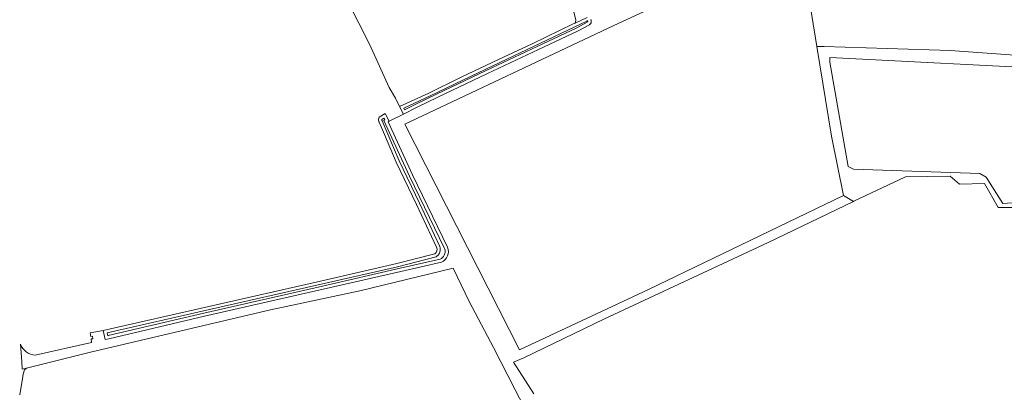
# Model space of a CAD drawing. Header units: metres. Extents: x 201541 to 204988, y 387833 to 394342.
# Tile 87 of 214: x 202547 to 202992, y 391073 to 391241. Entities that reach past the tile are written whole.
import ezdxf

# ---------------------------------------------------------------- set-up
doc = ezdxf.new("R2010")
doc.units = ezdxf.units.M
for name, color, linetype, lineweight in [('B-WE-GR-BOUWLAND-GV', 80, 'Continuous', 13), ('B-WE-GR-GRAS-GV', 60, 'Continuous', 13), ('B-WE-GR-GROENVOORZIENING-GV', 80, 'Continuous', 18), ('B-WE-GR-HOUTWAL-GV', 40, 'Continuous', 13), ('B-WE-OG-TERREIN_ERF-GV', 7, 'Continuous', 18), ('B-WE-OG-WATER-GV', 130, 'Continuous', 18), ('B-WE-OG-WATER_SLOOT-GV', 120, 'Continuous', 18)]:
    doc.layers.add(name, color=color, linetype=linetype, lineweight=lineweight)

msp = doc.modelspace()

# ---------------------------------------------------------------- linework, layer by layer
at = {"layer": 'B-WE-GR-BOUWLAND-GV'}
msp.add_lwpolyline([(202919.31, 391161.781), (202913.895, 391188.647), (202907.275, 391229.178), (202899.948, 391274.03), (202899.654, 391275.832), (202899.389, 391277.454), (202815.602, 391238.582), (202721.167, 391194.062), (202772.997, 391092.096), (202831.258, 391119.31)], close=True, dxfattribs=at)
at = {"layer": 'B-WE-GR-GRAS-GV'}
for points in [[(202899.948, 391274.03), (202907.275, 391229.178), (202910.464, 391229.082), (202967.425, 391227.37), (203023.709, 391223.29)], [(202690.778, 391258.875), (202705.296, 391230.239), (202714.126, 391210.659), (202717.053, 391205.813), (202718.771, 391202.001), (202732.067, 391208.127), (202746.699, 391215.279), (202763.453, 391223.239), (202778.615, 391230.416), (202797.264, 391239.391), (202798.061, 391239.753), (202798.391, 391241.027), (202790.599, 391272.927)], [(203002.532, 391156.33), (202989.045, 391156.433), (202982.884, 391167.309), (202971.596, 391167.005), (202967.354, 391170.586), (202947.309, 391170.33), (202923.919, 391159.233), (202923.753, 391159.153), (202885.189, 391140.567), (202810.998, 391105.966), (202774.973, 391088.513), (202770.215, 391086.55), (202779.476, 391072.202)], [(202792.571, 391032.59), (202771.029, 391074.072), (202761.283, 391093.1), (202750.219, 391114.003), (202743.081, 391128.96), (202700.824, 391118.714), (202660.564, 391110.234), (202579.244, 391091.073), (202550.378, 391083.877), (202549.55, 391083.015), (202548.843, 391081.147), (202548.67, 391080.096), (202547.308, 391071.821)]]:
    msp.add_lwpolyline(points, dxfattribs=at)
msp.add_lwpolyline([(203018.925, 391218.711), (202913.057, 391224.155), (202913.024, 391222.02), (202921.413, 391174.915), (202923.791, 391173.733), (202980.787, 391171.71), (202983.725, 391170.077), (202991.249, 391158.14), (203003.763, 391159.145), (203033.437, 391175.301)], close=True, dxfattribs=at)
at = {"layer": 'B-WE-GR-GROENVOORZIENING-GV'}
for points in [[(202779.476, 391072.202), (202770.215, 391086.55), (202774.973, 391088.513), (202810.998, 391105.966), (202885.189, 391140.567), (202923.753, 391159.153), (202919.31, 391161.781), (202831.258, 391119.31), (202772.997, 391092.096), (202721.167, 391194.062), (202815.602, 391238.582), (202899.389, 391277.454), (202899.654, 391275.832), (202901.505, 391276.37), (202905.44, 391282.285), (202904.896, 391285.542), (202897.922, 391327.287), (202891.131, 391365.602), (202892.62, 391369.288), (202891.686, 391371.346), (202889.152, 391376.443), (202888.052, 391376.006), (202902.545, 391288.5)], [(202805.136, 391241.376), (202805.217, 391241.221), (202805.282, 391241.059), (202805.33, 391240.892), (202805.362, 391240.72), (202805.376, 391240.547), (202805.373, 391240.372), (202805.353, 391240.199), (202805.315, 391240.029), (202805.261, 391239.863), (202805.191, 391239.704), (202805.105, 391239.552), (202805.004, 391239.409), (202804.89, 391239.278), (202804.763, 391239.158), (202804.625, 391239.052), (202804.5, 391238.974), (202799.162, 391236.102), (202784.082, 391229.017), (202758.565, 391216.935), (202736.109, 391206.241), (202727.1, 391201.897), (202726.436, 391201.618), (202720.571, 391198.641), (202714.097, 391195.412), (202713.635, 391195.127), (202724.622, 391171.113), (202740.518, 391138.416)], [(202737.73, 391131.692), (202719.351, 391127.548), (202684.385, 391119.492), (202630.812, 391107.279), (202587.612, 391097.109), (202585.954, 391096.789), (202584.981, 391100.84), (202579.103, 391099.802), (202579.369, 391098.093), (202580.109, 391098.256)], [(202547.69, 391094.664), (202548.217, 391086.824), (202548.448, 391083.396), (202550.378, 391083.877), (202579.244, 391091.073), (202660.564, 391110.234), (202700.824, 391118.714), (202743.081, 391128.96), (202750.219, 391114.003), (202761.283, 391093.1), (202771.029, 391074.072), (202792.571, 391032.59)], [(202580.109, 391098.256), (202580.259, 391097.108), (202579.536, 391097.014), (202579.789, 391095.389), (202554.306, 391089.751)]]:
    msp.add_lwpolyline(points, dxfattribs=at)
for points in [[(202740.518, 391138.416, -0.3888697), (202737.73, 391131.692)], [(202554.306, 391089.751, -0.3144883), (202547.69, 391094.664)]]:
    msp.add_lwpolyline(points, format="xyb", dxfattribs=at)
at = {"layer": 'B-WE-GR-HOUTWAL-GV'}
for points in [[(202919.31, 391161.781), (202923.753, 391159.153), (202923.919, 391159.233), (202947.309, 391170.33), (202967.354, 391170.586), (202971.596, 391167.005), (202982.884, 391167.309), (202989.045, 391156.433), (203002.532, 391156.33), (203008.755, 391157.953), (203023.86, 391164.855), (203023.585, 391167.193), (203043.613, 391175.299), (203038.247, 391187.972), (203034.936, 391201.283), (203027.76, 391204.271), (203023.709, 391223.29), (202967.425, 391227.37), (202910.464, 391229.082), (202907.275, 391229.178), (202913.895, 391188.647)], [(203018.925, 391218.711), (203033.437, 391175.301), (203003.763, 391159.145), (202991.249, 391158.14), (202983.725, 391170.077), (202980.787, 391171.71), (202923.791, 391173.733), (202921.413, 391174.915), (202913.024, 391222.02), (202913.057, 391224.155)]]:
    msp.add_lwpolyline(points, close=True, dxfattribs=at)
at = {"layer": 'B-WE-OG-TERREIN_ERF-GV'}
msp.add_lwpolyline([(202790.599, 391272.927), (202798.391, 391241.027), (202798.061, 391239.753), (202803.529, 391242.237)], dxfattribs=at)
at = {"layer": 'B-WE-OG-WATER-GV'}
for points in [[(202803.414, 391240.64), (202797.904, 391238.047), (202779.256, 391229.073), (202764.091, 391221.894), (202747.345, 391213.938), (202732.705, 391206.782), (202720.707, 391201.254), (202721.119, 391200.587), (202725.811, 391202.97), (202726.489, 391203.254)], [(202726.489, 391203.254), (202735.466, 391207.583), (202757.927, 391218.279), (202783.447, 391230.364), (202798.492, 391237.431), (202803.753, 391240.262)]]:
    msp.add_lwpolyline(points, dxfattribs=at)
msp.add_lwpolyline([(202803.753, 391240.262, 1.2517305), (202803.414, 391240.64)], format="xyb", dxfattribs=at)
msp.add_lwpolyline([(202711.773, 391195.692), (202712.188, 391195.948), (202711.785, 391196.738), (202710.835, 391196.157), (202710.834, 391196.153), (202710.82, 391196.051), (202710.817, 391195.947), (202710.824, 391195.845), (202710.843, 391195.743), (202710.871, 391195.644), (202710.934, 391195.49), (202718.64, 391177.466), (202727.825, 391158.319), (202736.87, 391139.012), (202737.001, 391138.679), (202737.105, 391138.31), (202737.173, 391137.933), (202737.203, 391137.551), (202737.196, 391137.167), (202737.151, 391136.787), (202737.068, 391136.412), (202736.949, 391136.048), (202736.795, 391135.697), (202736.607, 391135.363), (202736.387, 391135.049), (202736.137, 391134.758), (202735.86, 391134.493), (202735.375, 391134.113), (202717.95, 391129.623), (202683.399, 391121.716), (202633.069, 391110.326), (202586.743, 391099.747), (202587.046, 391098.485), (202587.306, 391098.535), (202630.483, 391108.699), (202684.059, 391120.913), (202719.027, 391128.969), (202737.221, 391133.071), (202737.457, 391133.196), (202737.781, 391133.41), (202738.082, 391133.655), (202738.358, 391133.929), (202738.605, 391134.229), (202738.821, 391134.551), (202739.004, 391134.893), (202739.153, 391135.252), (202739.266, 391135.624), (202739.341, 391136.005), (202739.378, 391136.391), (202739.377, 391136.78), (202739.338, 391137.166), (202739.261, 391137.547), (202739.158, 391137.88), (202723.304, 391170.491)], close=True, dxfattribs=at)
at = {"layer": 'B-WE-OG-WATER_SLOOT-GV'}
for points in [[(202803.529, 391242.237), (202798.061, 391239.753), (202797.264, 391239.391), (202778.615, 391230.416), (202763.453, 391223.239), (202746.699, 391215.279), (202732.067, 391208.127), (202718.771, 391202.001), (202720.571, 391198.641), (202726.436, 391201.618), (202727.1, 391201.897), (202736.109, 391206.241), (202758.565, 391216.935), (202784.082, 391229.017), (202799.162, 391236.102), (202804.5, 391238.974), (202804.625, 391239.052), (202804.763, 391239.158), (202804.89, 391239.278), (202805.004, 391239.409), (202805.105, 391239.552), (202805.191, 391239.704), (202805.261, 391239.863), (202805.315, 391240.029), (202805.353, 391240.199), (202805.373, 391240.372), (202805.376, 391240.547), (202805.362, 391240.72), (202805.33, 391240.892), (202805.282, 391241.059), (202805.217, 391241.221), (202805.136, 391241.376)], [(202803.753, 391240.262), (202798.492, 391237.431), (202783.447, 391230.364), (202757.927, 391218.279), (202735.466, 391207.583), (202726.489, 391203.254), (202725.811, 391202.97), (202721.119, 391200.587), (202720.707, 391201.254), (202732.705, 391206.782), (202747.345, 391213.938), (202764.091, 391221.894), (202779.256, 391229.073), (202797.904, 391238.047), (202803.414, 391240.64)], [(202740.518, 391138.416), (202724.622, 391171.113), (202713.635, 391195.127), (202714.097, 391195.412), (202712.368, 391198.805), (202709.659, 391197.146)], [(202709.588, 391194.929), (202711.965, 391189.371), (202717.312, 391176.864), (202726.507, 391157.695), (202735.53, 391138.436)], [(202734.716, 391135.449), (202717.605, 391131.04), (202683.076, 391123.138), (202632.746, 391111.747), (202584.981, 391100.84), (202585.954, 391096.789), (202587.612, 391097.109), (202630.812, 391107.279), (202684.385, 391119.492), (202719.351, 391127.548), (202737.73, 391131.692)]]:
    msp.add_lwpolyline(points, dxfattribs=at)
for points in [[(202803.414, 391240.64, -1.2517305), (202803.753, 391240.262)], [(202709.659, 391197.146, 0.1883681), (202709.428, 391195.382)], [(202709.428, 391195.382, 0.0494178), (202709.588, 391194.929)], [(202735.53, 391138.436, -0.3595852), (202734.716, 391135.449)], [(202737.73, 391131.692, 0.3888697), (202740.518, 391138.416)]]:
    msp.add_lwpolyline(points, format="xyb", dxfattribs=at)
msp.add_lwpolyline([(202710.82, 391196.051), (202710.834, 391196.153), (202710.835, 391196.157), (202711.785, 391196.738), (202712.188, 391195.948), (202711.773, 391195.692), (202723.304, 391170.491), (202739.158, 391137.88), (202739.261, 391137.547), (202739.338, 391137.166), (202739.377, 391136.78), (202739.378, 391136.391), (202739.341, 391136.005), (202739.266, 391135.624), (202739.153, 391135.252), (202739.004, 391134.893), (202738.821, 391134.551), (202738.605, 391134.229), (202738.358, 391133.929), (202738.082, 391133.655), (202737.781, 391133.41), (202737.457, 391133.196), (202737.221, 391133.071), (202719.027, 391128.969), (202684.059, 391120.913), (202630.483, 391108.699), (202587.306, 391098.535), (202587.046, 391098.485), (202586.743, 391099.747), (202633.069, 391110.326), (202683.399, 391121.716), (202717.95, 391129.623), (202735.375, 391134.113), (202735.86, 391134.493), (202736.137, 391134.758), (202736.387, 391135.049), (202736.607, 391135.363), (202736.795, 391135.697), (202736.949, 391136.048), (202737.068, 391136.412), (202737.151, 391136.787), (202737.196, 391137.167), (202737.203, 391137.551), (202737.173, 391137.933), (202737.105, 391138.31), (202737.001, 391138.679), (202736.87, 391139.012), (202727.825, 391158.319), (202718.64, 391177.466), (202710.934, 391195.49), (202710.871, 391195.644), (202710.843, 391195.743), (202710.824, 391195.845), (202710.817, 391195.947)], close=True, dxfattribs=at)

doc.saveas('drawing.dxf')
